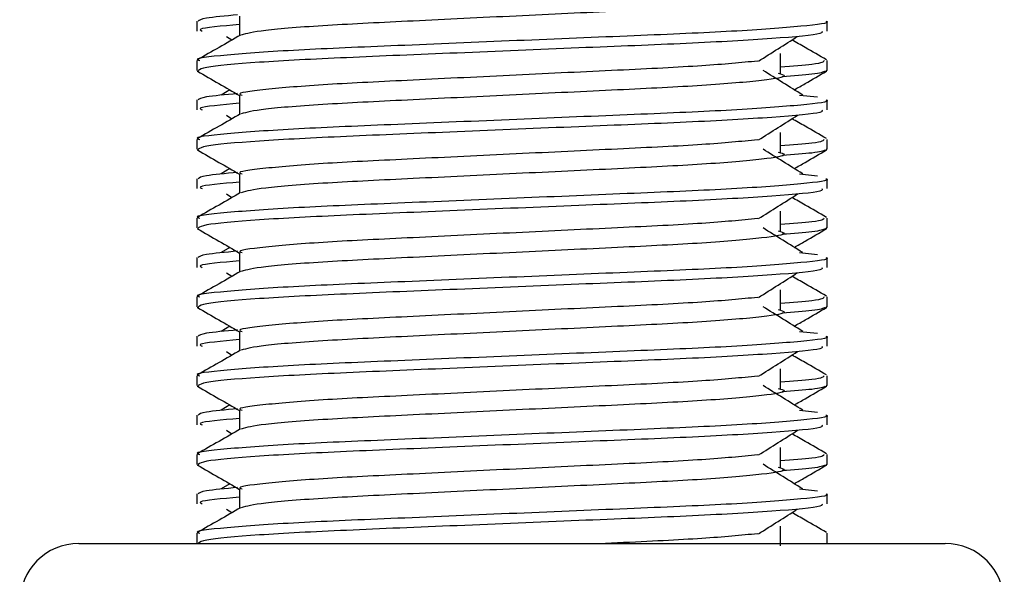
# Model space of a CAD drawing. Header units: millimetres. Extents: x 0 to 420, y 0 to 297.
# Tile 46 of 70: x 201.218 to 202.563, y 203.264 to 204.022. Entities that reach past the tile are written whole.
import ezdxf

# ---------------------------------------------------------------- set-up
doc = ezdxf.new("R2010")
doc.units = ezdxf.units.MM

msp = doc.modelspace()

# ---------------------------------------------------------------- linework, layer by layer
at = {"color": 7, "linetype": 'Continuous', "lineweight": 25}
for p, q in [((201.5179, 204.02621), (201.5179, 203.99993)), ((201.45966, 204.01953), (201.45966, 204.00608)), ((202.32047, 204.00608), (202.32047, 204.01953)), ((201.49991, 203.99873), (201.50753, 203.99392)), ((202.25678, 203.94835), (202.25678, 203.97525)), ((201.45966, 203.96569), (201.45966, 203.95228)), ((202.32047, 203.95228), (202.32047, 203.96569)), ((201.45992, 203.9517), (201.46209, 203.95122)), ((202.3186, 203.95228), (202.32021, 203.9517)), ((201.50445, 203.92584), (201.49283, 203.91864)), ((201.5179, 203.91861), (201.5179, 203.89233)), ((202.28297, 203.91867), (202.30724, 203.91605)), ((201.45966, 203.91193), (201.45966, 203.89847)), ((202.32047, 203.89847), (202.32047, 203.91193)), ((201.49991, 203.89113), (201.50753, 203.88632)), ((202.25678, 203.84074), (202.25678, 203.86765)), ((201.45966, 203.85808), (201.45966, 203.84468)), ((202.32047, 203.84468), (202.32047, 203.85808)), ((201.45992, 203.8441), (201.46209, 203.84362)), ((202.3186, 203.84468), (202.32021, 203.8441)), ((201.50445, 203.81824), (201.49283, 203.81104)), ((201.5179, 203.81101), (201.5179, 203.78473)), ((202.28297, 203.81107), (202.30724, 203.80845)), ((201.45966, 203.80433), (201.45966, 203.79087)), ((202.32047, 203.79087), (202.32047, 203.80433)), ((201.49991, 203.78353), (201.50753, 203.77872)), ((202.25678, 203.73314), (202.25678, 203.76004)), ((201.45966, 203.75048), (201.45966, 203.73708)), ((202.32047, 203.73708), (202.32047, 203.75048)), ((201.45992, 203.7365), (201.46209, 203.73602)), ((202.3186, 203.73708), (202.32021, 203.7365)), ((201.50445, 203.71064), (201.49283, 203.70344)), ((201.5179, 203.70341), (201.5179, 203.67713)), ((202.28297, 203.70347), (202.30724, 203.70085)), ((201.45966, 203.69673), (201.45966, 203.68327)), ((202.32047, 203.68327), (202.32047, 203.69673)), ((201.49991, 203.67593), (201.50753, 203.67112)), ((202.25678, 203.62554), (202.25678, 203.65244)), ((201.45966, 203.64288), (201.45966, 203.62947)), ((202.32047, 203.62947), (202.32047, 203.64288)), ((201.45992, 203.6289), (201.46209, 203.62842)), ((202.3186, 203.62947), (202.32021, 203.6289)), ((201.50445, 203.60304), (201.49283, 203.59584)), ((201.5179, 203.59581), (201.5179, 203.56952)), ((202.28297, 203.59586), (202.30724, 203.59325)), ((201.45966, 203.58912), (201.45966, 203.57567)), ((202.32047, 203.57567), (202.32047, 203.58912)), ((201.49991, 203.56832), (201.50753, 203.56352)), ((202.25678, 203.51794), (202.25678, 203.54484)), ((201.45966, 203.53528), (201.45966, 203.52187)), ((202.32047, 203.52187), (202.32047, 203.53528)), ((201.45992, 203.5213), (201.46209, 203.52082)), ((202.3186, 203.52187), (202.32021, 203.5213)), ((201.50445, 203.49544), (201.49283, 203.48824)), ((201.5179, 203.4882), (201.5179, 203.46192)), ((202.28297, 203.48826), (202.30724, 203.48565)), ((201.45966, 203.48152), (201.45966, 203.46807)), ((202.32047, 203.46807), (202.32047, 203.48152)), ((201.49991, 203.46072), (201.50753, 203.45592)), ((202.25678, 203.41034), (202.25678, 203.43724)), ((201.45966, 203.42768), (201.45966, 203.41427)), ((202.32047, 203.41427), (202.32047, 203.42768)), ((201.45992, 203.4137), (201.46209, 203.41321)), ((202.3186, 203.41427), (202.32021, 203.4137)), ((201.50445, 203.38784), (201.49283, 203.38064)), ((201.5179, 203.3806), (201.5179, 203.35432)), ((202.28297, 203.38066), (202.30724, 203.37805)), ((201.45966, 203.37392), (201.45966, 203.36047)), ((202.32047, 203.36047), (202.32047, 203.37392)), ((201.49991, 203.35312), (201.50753, 203.34832)), ((202.25678, 203.30274), (202.25678, 203.32964)), ((201.45966, 203.32008), (201.45966, 203.3061)), ((202.32047, 203.3061), (202.32047, 203.32008)), ((201.29826, 203.3061), (202.48187, 203.3061))]:
    msp.add_line(p, q, dxfattribs=at)
for centre, start, end in [((201.29826, 203.2254), 90, 180), ((202.48187, 203.2254), 0, 90)]:
    msp.add_arc(centre, 0.0807, start, end, dxfattribs=at)
for points, knots in [([(202.25384, 204.056), (202.25781, 204.05486), (202.26902, 204.05164), (202.238, 204.04631), (202.15723, 204.03921), (202.03652, 204.03326), (201.89547, 204.0266), (201.75334, 204.01965), (201.63173, 204.01383), (201.54391, 204.00694), (201.52778, 204.00263), (201.51991, 204.00053)], [0, 0, 0, 0, 0.0638066, 0.1803218, 0.300081, 0.415215, 0.5333173, 0.6525337, 0.7671935, 0.8863835, 1, 1, 1, 1]), ([(201.51529, 204.02822), (201.49856, 204.02667), (201.46563, 204.02362), (201.46286, 204.02088), (201.4615, 204.01953)], [0, 0, 0, 0, 0.5078952, 1, 1, 1, 1]), ([(202.31863, 204.01953), (202.31922, 204.01934), (202.3262, 204.01706), (202.29056, 204.01269), (202.19952, 204.00558), (202.05934, 203.99964), (201.89622, 203.99298), (201.73241, 203.98603), (201.58957, 203.9802), (201.49517, 203.97326), (201.45296, 203.96842), (201.46236, 203.96601), (201.46362, 203.96569)], [0, 0, 0, 0, 0.0110241, 0.1311888, 0.2546953, 0.3734373, 0.495237, 0.6181845, 0.7364377, 0.859358, 0.981202, 1, 1, 1, 1]), ([(201.5179, 204.01501), (201.49348, 204.01282), (201.45861, 204.00968), (201.46496, 204.00691), (201.46686, 204.00608)], [0, 0, 0, 0, 0.7002075, 1, 1, 1, 1]), ([(201.51901, 204.00057), (201.50928, 203.99493), (201.48982, 203.98367), (201.47035, 203.97241), (201.46062, 203.96677)], [0, 0, 0, 0, 0.499935, 1, 1, 1, 1]), ([(202.31327, 204.00608), (202.31413, 204.00492), (202.31654, 204.00171), (202.25218, 203.99574), (202.13547, 203.98905), (201.98115, 203.98312), (201.81492, 203.97602), (201.65862, 203.96972), (201.53657, 203.96348), (201.46849, 203.95713), (201.46351, 203.95365), (201.46154, 203.95228)], [0, 0, 0, 0, 0.0687542, 0.1915913, 0.313424, 0.4320526, 0.5554842, 0.6757146, 0.7957061, 0.9191739, 1, 1, 1, 1]), ([(202.2268, 203.96503), (202.23569, 203.97065), (202.25348, 203.98188), (202.27131, 203.99311), (202.28023, 203.99873)], [0, 0, 0, 0, 0.4999896, 1, 1, 1, 1]), ([(202.31951, 203.96677), (202.30978, 203.97241), (202.29414, 203.98145), (202.27851, 203.99051), (202.2726, 203.99392)], [0, 0, 0, 0, 0.622406, 1, 1, 1, 1]), ([(202.2257, 203.96507), (202.20294, 203.96287), (202.15675, 203.9584), (202.03593, 203.95255), (201.89553, 203.9459), (201.75371, 203.93895), (201.63024, 203.93312), (201.54859, 203.92618), (201.5121, 203.92133), (201.52026, 203.91892), (201.52137, 203.91859)], [0, 0, 0, 0, 0.1340309, 0.2719374, 0.4133992, 0.5561955, 0.6935339, 0.8362986, 0.9778119, 1, 1, 1, 1]), ([(202.31651, 203.96569), (202.3157, 203.96401), (202.31436, 203.96125), (202.27311, 203.95812), (202.25678, 203.95688)], [0, 0, 0, 0, 0.6042483, 1, 1, 1, 1]), ([(201.46053, 203.95125), (201.47026, 203.94562), (201.48939, 203.93456), (201.50851, 203.92349), (201.5179, 203.91805)], [0, 0, 0, 0, 0.5088672, 1, 1, 1, 1]), ([(202.25384, 203.9484), (202.25781, 203.94726), (202.26902, 203.94403), (202.238, 203.93871), (202.15723, 203.93161), (202.03652, 203.92566), (201.89547, 203.919), (201.75334, 203.91205), (201.63173, 203.90623), (201.54391, 203.89934), (201.52778, 203.89503), (201.51991, 203.89293)], [0, 0, 0, 0, 0.0638066, 0.1803218, 0.300081, 0.415215, 0.5333173, 0.6525337, 0.7671935, 0.8863835, 1, 1, 1, 1]), ([(202.28731, 203.91864), (202.27824, 203.92426), (202.2601, 203.93549), (202.24201, 203.94672), (202.23296, 203.95234)], [0, 0, 0, 0, 0.5000108, 1, 1, 1, 1]), ([(202.31804, 203.95122), (202.315, 203.94987), (202.30962, 203.94748), (202.27455, 203.94481), (202.25925, 203.94364)], [0, 0, 0, 0, 0.5635985, 1, 1, 1, 1]), ([(202.27569, 203.92584), (202.28059, 203.92868), (202.29523, 203.93715), (202.30987, 203.94562), (202.3196, 203.95125)], [0, 0, 0, 0, 0.3351873, 1, 1, 1, 1]), ([(201.51529, 203.92062), (201.49856, 203.91907), (201.46563, 203.91602), (201.46286, 203.91328), (201.4615, 203.91193)], [0, 0, 0, 0, 0.5078952, 1, 1, 1, 1]), ([(202.31863, 203.91193), (202.31922, 203.91174), (202.3262, 203.90946), (202.29056, 203.90509), (202.19952, 203.89798), (202.05934, 203.89204), (201.89622, 203.88538), (201.73241, 203.87843), (201.58957, 203.8726), (201.49517, 203.86566), (201.45296, 203.86081), (201.46236, 203.85841), (201.46362, 203.85808)], [0, 0, 0, 0, 0.0110241, 0.1311888, 0.2546953, 0.3734373, 0.495237, 0.6181845, 0.7364377, 0.859358, 0.981202, 1, 1, 1, 1]), ([(201.5179, 203.90741), (201.49348, 203.90521), (201.45861, 203.90208), (201.46496, 203.89931), (201.46686, 203.89847)], [0, 0, 0, 0, 0.7002075, 1, 1, 1, 1]), ([(201.51901, 203.89297), (201.50928, 203.88733), (201.48982, 203.87607), (201.47035, 203.86481), (201.46062, 203.85917)], [0, 0, 0, 0, 0.499935, 1, 1, 1, 1]), ([(202.31327, 203.89847), (202.31413, 203.89732), (202.31654, 203.89411), (202.25218, 203.88813), (202.13547, 203.88145), (201.98115, 203.87552), (201.81492, 203.86842), (201.65862, 203.86212), (201.53657, 203.85587), (201.46849, 203.84953), (201.46351, 203.84605), (201.46154, 203.84468)], [0, 0, 0, 0, 0.0687542, 0.1915913, 0.313424, 0.4320526, 0.5554842, 0.6757146, 0.7957061, 0.9191739, 1, 1, 1, 1]), ([(202.2268, 203.85743), (202.23569, 203.86305), (202.25348, 203.87428), (202.27131, 203.88551), (202.28023, 203.89113)], [0, 0, 0, 0, 0.4999896, 1, 1, 1, 1]), ([(202.31951, 203.85917), (202.30978, 203.86481), (202.29414, 203.87385), (202.27851, 203.88291), (202.2726, 203.88632)], [0, 0, 0, 0, 0.622406, 1, 1, 1, 1]), ([(202.2257, 203.85747), (202.20294, 203.85527), (202.15675, 203.8508), (202.03593, 203.84495), (201.89553, 203.8383), (201.75371, 203.83135), (201.63024, 203.82552), (201.54859, 203.81858), (201.5121, 203.81373), (201.52026, 203.81132), (201.52137, 203.81099)], [0, 0, 0, 0, 0.1340309, 0.2719374, 0.4133992, 0.5561955, 0.6935339, 0.8362986, 0.9778119, 1, 1, 1, 1]), ([(202.31651, 203.85808), (202.3157, 203.85641), (202.31436, 203.85364), (202.27311, 203.85051), (202.25678, 203.84928)], [0, 0, 0, 0, 0.6042483, 1, 1, 1, 1]), ([(201.46053, 203.84365), (201.47026, 203.83802), (201.48939, 203.82696), (201.50851, 203.81589), (201.5179, 203.81045)], [0, 0, 0, 0, 0.5088672, 1, 1, 1, 1]), ([(202.25384, 203.8408), (202.25781, 203.83966), (202.26902, 203.83643), (202.238, 203.83111), (202.15723, 203.824), (202.03652, 203.81806), (201.89547, 203.8114), (201.75334, 203.80445), (201.63173, 203.79863), (201.54391, 203.79173), (201.52778, 203.78743), (201.51991, 203.78533)], [0, 0, 0, 0, 0.0638066, 0.1803218, 0.300081, 0.415215, 0.5333173, 0.6525337, 0.7671935, 0.8863835, 1, 1, 1, 1]), ([(202.28731, 203.81104), (202.27824, 203.81666), (202.2601, 203.82789), (202.24201, 203.83912), (202.23296, 203.84474)], [0, 0, 0, 0, 0.5000108, 1, 1, 1, 1]), ([(202.31804, 203.84362), (202.315, 203.84227), (202.30962, 203.83988), (202.27455, 203.8372), (202.25925, 203.83604)], [0, 0, 0, 0, 0.5635985, 1, 1, 1, 1]), ([(202.27569, 203.81824), (202.28059, 203.82108), (202.29523, 203.82955), (202.30987, 203.83802), (202.3196, 203.84365)], [0, 0, 0, 0, 0.3351873, 1, 1, 1, 1]), ([(201.51529, 203.81302), (201.49856, 203.81147), (201.46563, 203.80842), (201.46286, 203.80568), (201.4615, 203.80433)], [0, 0, 0, 0, 0.5078952, 1, 1, 1, 1]), ([(202.31863, 203.80433), (202.31922, 203.80414), (202.3262, 203.80186), (202.29056, 203.79748), (202.19952, 203.79038), (202.05934, 203.78444), (201.89622, 203.77777), (201.73241, 203.77083), (201.58957, 203.765), (201.49517, 203.75806), (201.45296, 203.75321), (201.46236, 203.75081), (201.46362, 203.75048)], [0, 0, 0, 0, 0.0110241, 0.1311888, 0.2546953, 0.3734373, 0.495237, 0.6181845, 0.7364377, 0.859358, 0.981202, 1, 1, 1, 1]), ([(201.5179, 203.79981), (201.49348, 203.79761), (201.45861, 203.79448), (201.46496, 203.79171), (201.46686, 203.79087)], [0, 0, 0, 0, 0.7002075, 1, 1, 1, 1]), ([(201.51901, 203.78537), (201.50928, 203.77973), (201.48982, 203.76847), (201.47035, 203.7572), (201.46062, 203.75157)], [0, 0, 0, 0, 0.499935, 1, 1, 1, 1]), ([(202.31327, 203.79087), (202.31413, 203.78972), (202.31654, 203.78651), (202.25218, 203.78053), (202.13547, 203.77385), (201.98115, 203.76792), (201.81492, 203.76082), (201.65862, 203.75452), (201.53657, 203.74827), (201.46849, 203.74192), (201.46351, 203.73845), (201.46154, 203.73708)], [0, 0, 0, 0, 0.0687542, 0.1915913, 0.313424, 0.4320526, 0.5554842, 0.6757146, 0.7957061, 0.9191739, 1, 1, 1, 1]), ([(202.2268, 203.74983), (202.23569, 203.75545), (202.25348, 203.76668), (202.27131, 203.77791), (202.28023, 203.78353)], [0, 0, 0, 0, 0.4999896, 1, 1, 1, 1]), ([(202.31951, 203.75157), (202.30978, 203.7572), (202.29414, 203.76625), (202.27851, 203.7753), (202.2726, 203.77872)], [0, 0, 0, 0, 0.622406, 1, 1, 1, 1]), ([(202.2257, 203.74987), (202.20294, 203.74767), (202.15675, 203.7432), (202.03593, 203.73735), (201.89553, 203.7307), (201.75371, 203.72375), (201.63024, 203.71792), (201.54859, 203.71098), (201.5121, 203.70613), (201.52026, 203.70372), (201.52137, 203.70339)], [0, 0, 0, 0, 0.1340309, 0.2719374, 0.4133992, 0.5561955, 0.6935339, 0.8362986, 0.9778119, 1, 1, 1, 1]), ([(202.31651, 203.75048), (202.3157, 203.74881), (202.31436, 203.74604), (202.27311, 203.74291), (202.25678, 203.74168)], [0, 0, 0, 0, 0.6042483, 1, 1, 1, 1]), ([(201.46053, 203.73605), (201.47026, 203.73042), (201.48939, 203.71936), (201.50851, 203.70829), (201.5179, 203.70285)], [0, 0, 0, 0, 0.5088672, 1, 1, 1, 1]), ([(202.25384, 203.7332), (202.25781, 203.73206), (202.26902, 203.72883), (202.238, 203.72351), (202.15723, 203.7164), (202.03652, 203.71046), (201.89547, 203.7038), (201.75334, 203.69685), (201.63173, 203.69103), (201.54391, 203.68413), (201.52778, 203.67983), (201.51991, 203.67773)], [0, 0, 0, 0, 0.0638066, 0.1803218, 0.300081, 0.415215, 0.5333173, 0.6525337, 0.7671935, 0.8863835, 1, 1, 1, 1]), ([(202.28731, 203.70344), (202.27824, 203.70906), (202.2601, 203.72029), (202.24201, 203.73152), (202.23296, 203.73714)], [0, 0, 0, 0, 0.5000108, 1, 1, 1, 1]), ([(202.31804, 203.73602), (202.315, 203.73467), (202.30962, 203.73228), (202.27455, 203.7296), (202.25925, 203.72844)], [0, 0, 0, 0, 0.5635985, 1, 1, 1, 1]), ([(202.27569, 203.71064), (202.28059, 203.71348), (202.29523, 203.72195), (202.30987, 203.73042), (202.3196, 203.73605)], [0, 0, 0, 0, 0.3351873, 1, 1, 1, 1]), ([(201.51529, 203.70542), (201.49856, 203.70387), (201.46563, 203.70082), (201.46286, 203.69808), (201.4615, 203.69673)], [0, 0, 0, 0, 0.5078952, 1, 1, 1, 1]), ([(202.31863, 203.69673), (202.31922, 203.69653), (202.3262, 203.69426), (202.29056, 203.68988), (202.19952, 203.68278), (202.05934, 203.67684), (201.89622, 203.67017), (201.73241, 203.66323), (201.58957, 203.65739), (201.49517, 203.65046), (201.45296, 203.64561), (201.46236, 203.6432), (201.46362, 203.64288)], [0, 0, 0, 0, 0.0110241, 0.1311888, 0.2546953, 0.3734373, 0.495237, 0.6181845, 0.7364377, 0.859358, 0.981202, 1, 1, 1, 1]), ([(201.5179, 203.69221), (201.49348, 203.69001), (201.45861, 203.68688), (201.46496, 203.6841), (201.46686, 203.68327)], [0, 0, 0, 0, 0.7002075, 1, 1, 1, 1]), ([(201.51901, 203.67776), (201.50928, 203.67213), (201.48982, 203.66086), (201.47035, 203.6496), (201.46062, 203.64397)], [0, 0, 0, 0, 0.499935, 1, 1, 1, 1]), ([(202.31327, 203.68327), (202.31413, 203.68212), (202.31654, 203.67891), (202.25218, 203.67293), (202.13547, 203.66624), (201.98115, 203.66032), (201.81492, 203.65322), (201.65862, 203.64692), (201.53657, 203.64067), (201.46849, 203.63432), (201.46351, 203.63085), (201.46154, 203.62947)], [0, 0, 0, 0, 0.0687542, 0.1915913, 0.313424, 0.4320526, 0.5554842, 0.6757146, 0.7957061, 0.9191739, 1, 1, 1, 1]), ([(202.2268, 203.64223), (202.23569, 203.64784), (202.25348, 203.65908), (202.27131, 203.67031), (202.28023, 203.67593)], [0, 0, 0, 0, 0.4999896, 1, 1, 1, 1]), ([(202.31951, 203.64397), (202.30978, 203.6496), (202.29414, 203.65865), (202.27851, 203.6677), (202.2726, 203.67112)], [0, 0, 0, 0, 0.622406, 1, 1, 1, 1]), ([(202.2257, 203.64227), (202.20294, 203.64007), (202.15675, 203.6356), (202.03593, 203.62975), (201.89553, 203.6231), (201.75371, 203.61615), (201.63024, 203.61032), (201.54859, 203.60338), (201.5121, 203.59853), (201.52026, 203.59612), (201.52137, 203.59579)], [0, 0, 0, 0, 0.1340309, 0.2719374, 0.4133992, 0.5561955, 0.6935339, 0.8362986, 0.9778119, 1, 1, 1, 1]), ([(202.31651, 203.64288), (202.3157, 203.64121), (202.31436, 203.63844), (202.27311, 203.63531), (202.25678, 203.63407)], [0, 0, 0, 0, 0.6042483, 1, 1, 1, 1]), ([(201.46053, 203.62845), (201.47026, 203.62282), (201.48939, 203.61175), (201.50851, 203.60069), (201.5179, 203.59525)], [0, 0, 0, 0, 0.5088672, 1, 1, 1, 1]), ([(202.25384, 203.6256), (202.25781, 203.62446), (202.26902, 203.62123), (202.238, 203.61591), (202.15723, 203.6088), (202.03652, 203.60286), (201.89547, 203.5962), (201.75334, 203.58925), (201.63173, 203.58343), (201.54391, 203.57653), (201.52778, 203.57223), (201.51991, 203.57013)], [0, 0, 0, 0, 0.0638066, 0.1803218, 0.300081, 0.415215, 0.5333173, 0.6525337, 0.7671935, 0.8863835, 1, 1, 1, 1]), ([(202.28731, 203.59584), (202.27824, 203.60146), (202.2601, 203.61269), (202.24201, 203.62392), (202.23296, 203.62954)], [0, 0, 0, 0, 0.5000108, 1, 1, 1, 1]), ([(202.31804, 203.62842), (202.315, 203.62707), (202.30962, 203.62468), (202.27455, 203.622), (202.25925, 203.62084)], [0, 0, 0, 0, 0.5635985, 1, 1, 1, 1]), ([(202.27569, 203.60304), (202.28059, 203.60588), (202.29523, 203.61435), (202.30987, 203.62282), (202.3196, 203.62845)], [0, 0, 0, 0, 0.33518732, 1, 1, 1, 1]), ([(201.51529, 203.59782), (201.49856, 203.59627), (201.46563, 203.59322), (201.46286, 203.59047), (201.4615, 203.58912)], [0, 0, 0, 0, 0.5078952, 1, 1, 1, 1]), ([(202.31863, 203.58912), (202.31922, 203.58893), (202.3262, 203.58666), (202.29056, 203.58228), (202.19952, 203.57518), (202.05934, 203.56923), (201.89622, 203.56257), (201.73241, 203.55563), (201.58957, 203.54979), (201.49517, 203.54285), (201.45296, 203.53801), (201.46236, 203.5356), (201.46362, 203.53528)], [0, 0, 0, 0, 0.0110241, 0.1311888, 0.2546953, 0.3734373, 0.495237, 0.6181845, 0.7364377, 0.859358, 0.981202, 1, 1, 1, 1]), ([(201.5179, 203.5846), (201.49348, 203.58241), (201.45861, 203.57928), (201.46496, 203.5765), (201.46686, 203.57567)], [0, 0, 0, 0, 0.7002075, 1, 1, 1, 1]), ([(201.51901, 203.57016), (201.50928, 203.56453), (201.48982, 203.55326), (201.47035, 203.542), (201.46062, 203.53637)], [0, 0, 0, 0, 0.499935, 1, 1, 1, 1]), ([(202.31327, 203.57567), (202.31413, 203.57452), (202.31654, 203.57131), (202.25218, 203.56533), (202.13547, 203.55864), (201.98115, 203.55272), (201.81492, 203.54562), (201.65862, 203.53932), (201.53657, 203.53307), (201.46849, 203.52672), (201.46351, 203.52325), (201.46154, 203.52187)], [0, 0, 0, 0, 0.06875415, 0.19159131, 0.31342403, 0.43205259, 0.55548424, 0.67571462, 0.79570609, 0.91917386, 1, 1, 1, 1]), ([(202.2268, 203.53463), (202.23569, 203.54024), (202.25348, 203.55148), (202.27131, 203.56271), (202.28023, 203.56832)], [0, 0, 0, 0, 0.49998964, 1, 1, 1, 1]), ([(202.31951, 203.53637), (202.30978, 203.542), (202.29414, 203.55105), (202.27851, 203.5601), (202.2726, 203.56352)], [0, 0, 0, 0, 0.622406, 1, 1, 1, 1]), ([(202.2257, 203.53467), (202.20294, 203.53247), (202.15675, 203.528), (202.03593, 203.52215), (201.89553, 203.5155), (201.75371, 203.50855), (201.63024, 203.50272), (201.54859, 203.49578), (201.5121, 203.49093), (201.52026, 203.48852), (201.52137, 203.48819)], [0, 0, 0, 0, 0.1340309, 0.2719374, 0.4133992, 0.5561955, 0.6935339, 0.8362986, 0.9778119, 1, 1, 1, 1]), ([(202.31651, 203.53528), (202.3157, 203.53361), (202.31436, 203.53084), (202.27311, 203.52771), (202.25678, 203.52647)], [0, 0, 0, 0, 0.6042483, 1, 1, 1, 1]), ([(201.46053, 203.52085), (201.47026, 203.51522), (201.48939, 203.50415), (201.50851, 203.49308), (201.5179, 203.48765)], [0, 0, 0, 0, 0.5088672, 1, 1, 1, 1]), ([(202.25384, 203.51799), (202.25781, 203.51685), (202.26902, 203.51363), (202.238, 203.50831), (202.15723, 203.5012), (202.03652, 203.49526), (201.89547, 203.4886), (201.75334, 203.48165), (201.63173, 203.47583), (201.54391, 203.46893), (201.52778, 203.46463), (201.51991, 203.46253)], [0, 0, 0, 0, 0.06380663, 0.18032175, 0.30008096, 0.41521504, 0.53331731, 0.65253371, 0.76719347, 0.88638352, 1, 1, 1, 1]), ([(202.28731, 203.48824), (202.27824, 203.49385), (202.2601, 203.50509), (202.24201, 203.51632), (202.23296, 203.52194)], [0, 0, 0, 0, 0.50001084, 1, 1, 1, 1]), ([(202.31804, 203.52082), (202.315, 203.51947), (202.30962, 203.51708), (202.27455, 203.5144), (202.25925, 203.51323)], [0, 0, 0, 0, 0.5635985, 1, 1, 1, 1]), ([(202.27569, 203.49544), (202.28059, 203.49828), (202.29523, 203.50675), (202.30987, 203.51522), (202.3196, 203.52085)], [0, 0, 0, 0, 0.3351873, 1, 1, 1, 1]), ([(201.51529, 203.49022), (201.49856, 203.48867), (201.46563, 203.48562), (201.46286, 203.48287), (201.4615, 203.48152)], [0, 0, 0, 0, 0.5078952, 1, 1, 1, 1]), ([(202.31863, 203.48152), (202.31922, 203.48133), (202.3262, 203.47906), (202.29056, 203.47468), (202.19952, 203.46757), (202.05934, 203.46163), (201.89622, 203.45497), (201.73241, 203.44802), (201.58957, 203.44219), (201.49517, 203.43525), (201.45296, 203.43041), (201.46236, 203.428), (201.46362, 203.42768)], [0, 0, 0, 0, 0.0110241, 0.1311888, 0.2546953, 0.3734373, 0.495237, 0.6181845, 0.7364377, 0.859358, 0.981202, 1, 1, 1, 1]), ([(201.5179, 203.477), (201.49348, 203.47481), (201.45861, 203.47168), (201.46496, 203.4689), (201.46686, 203.46807)], [0, 0, 0, 0, 0.7002075, 1, 1, 1, 1]), ([(201.51901, 203.46256), (201.50928, 203.45693), (201.48982, 203.44566), (201.47035, 203.4344), (201.46062, 203.42877)], [0, 0, 0, 0, 0.499935, 1, 1, 1, 1]), ([(202.31327, 203.46807), (202.31413, 203.46692), (202.31654, 203.46371), (202.25218, 203.45773), (202.13547, 203.45104), (201.98115, 203.44511), (201.81492, 203.43802), (201.65862, 203.43172), (201.53657, 203.42547), (201.46849, 203.41912), (201.46351, 203.41565), (201.46154, 203.41427)], [0, 0, 0, 0, 0.0687542, 0.1915913, 0.313424, 0.4320526, 0.5554842, 0.6757146, 0.7957061, 0.9191739, 1, 1, 1, 1]), ([(202.2268, 203.42703), (202.23569, 203.43264), (202.25348, 203.44387), (202.27131, 203.45511), (202.28023, 203.46072)], [0, 0, 0, 0, 0.49998964, 1, 1, 1, 1]), ([(202.31951, 203.42877), (202.30978, 203.4344), (202.29414, 203.44345), (202.27851, 203.4525), (202.2726, 203.45592)], [0, 0, 0, 0, 0.622406, 1, 1, 1, 1]), ([(202.2257, 203.42707), (202.20294, 203.42487), (202.15675, 203.4204), (202.03593, 203.41455), (201.89553, 203.4079), (201.75371, 203.40095), (201.63024, 203.39512), (201.54859, 203.38818), (201.5121, 203.38333), (201.52026, 203.38092), (201.52137, 203.38059)], [0, 0, 0, 0, 0.1340309, 0.2719374, 0.4133992, 0.5561955, 0.6935339, 0.8362986, 0.9778119, 1, 1, 1, 1]), ([(202.31651, 203.42768), (202.3157, 203.42601), (202.31436, 203.42324), (202.27311, 203.42011), (202.25678, 203.41887)], [0, 0, 0, 0, 0.6042483, 1, 1, 1, 1]), ([(201.46053, 203.41325), (201.47026, 203.40762), (201.48939, 203.39655), (201.50851, 203.38548), (201.5179, 203.38005)], [0, 0, 0, 0, 0.5088672, 1, 1, 1, 1]), ([(202.25384, 203.41039), (202.25781, 203.40925), (202.26902, 203.40603), (202.238, 203.4007), (202.15723, 203.3936), (202.03652, 203.38766), (201.89547, 203.381), (201.75334, 203.37405), (201.63173, 203.36823), (201.54391, 203.36133), (201.52778, 203.35703), (201.51991, 203.35493)], [0, 0, 0, 0, 0.0638066, 0.1803218, 0.300081, 0.415215, 0.5333173, 0.6525337, 0.7671935, 0.8863835, 1, 1, 1, 1]), ([(202.28731, 203.38064), (202.27824, 203.38625), (202.2601, 203.39749), (202.24201, 203.40872), (202.23296, 203.41434)], [0, 0, 0, 0, 0.5000108, 1, 1, 1, 1]), ([(202.31804, 203.41321), (202.315, 203.41187), (202.30962, 203.40948), (202.27455, 203.4068), (202.25925, 203.40563)], [0, 0, 0, 0, 0.5635985, 1, 1, 1, 1]), ([(202.27569, 203.38784), (202.28059, 203.39068), (202.29523, 203.39915), (202.30987, 203.40762), (202.3196, 203.41325)], [0, 0, 0, 0, 0.33518732, 1, 1, 1, 1]), ([(201.51529, 203.38262), (201.49856, 203.38107), (201.46563, 203.37802), (201.46286, 203.37527), (201.4615, 203.37392)], [0, 0, 0, 0, 0.5078952, 1, 1, 1, 1]), ([(202.31863, 203.37392), (202.31922, 203.37373), (202.3262, 203.37146), (202.29056, 203.36708), (202.19952, 203.35997), (202.05934, 203.35403), (201.89622, 203.34737), (201.73241, 203.34042), (201.58957, 203.33459), (201.49517, 203.32765), (201.45296, 203.32281), (201.46236, 203.3204), (201.46362, 203.32008)], [0, 0, 0, 0, 0.0110241, 0.1311888, 0.2546953, 0.3734373, 0.495237, 0.6181845, 0.7364377, 0.859358, 0.981202, 1, 1, 1, 1]), ([(201.5179, 203.3694), (201.49348, 203.36721), (201.45861, 203.36408), (201.46496, 203.3613), (201.46686, 203.36047)], [0, 0, 0, 0, 0.7002075, 1, 1, 1, 1]), ([(201.51901, 203.35496), (201.50928, 203.34933), (201.48982, 203.33806), (201.47035, 203.3268), (201.46062, 203.32117)], [0, 0, 0, 0, 0.499935, 1, 1, 1, 1]), ([(202.31327, 203.36047), (202.31413, 203.35932), (202.31654, 203.3561), (202.25218, 203.35013), (202.13547, 203.34344), (201.98115, 203.33751), (201.81492, 203.33042), (201.65862, 203.32412), (201.53657, 203.31787), (201.46849, 203.31152), (201.46351, 203.30805), (201.46154, 203.30667)], [0, 0, 0, 0, 0.06875415, 0.19159131, 0.31342403, 0.43205259, 0.55548424, 0.67571462, 0.79570609, 0.91917386, 1, 1, 1, 1]), ([(202.2268, 203.31943), (202.23569, 203.32504), (202.25348, 203.33627), (202.27131, 203.34751), (202.28023, 203.35312)], [0, 0, 0, 0, 0.4999896, 1, 1, 1, 1]), ([(202.31951, 203.32117), (202.30978, 203.3268), (202.29414, 203.33585), (202.27851, 203.3449), (202.2726, 203.34832)], [0, 0, 0, 0, 0.622406, 1, 1, 1, 1]), ([(202.2257, 203.31947), (202.20273, 203.31725), (202.15611, 203.31277), (202.07399, 203.30879), (202.02322, 203.30636), (202.01768, 203.3061)], [0, 0, 0, 0, 0.4640521, 0.9415225, 1, 1, 1, 1])]:
    msp.add_open_spline(points, degree=3, knots=knots, dxfattribs=at)

doc.saveas('drawing.dxf')
